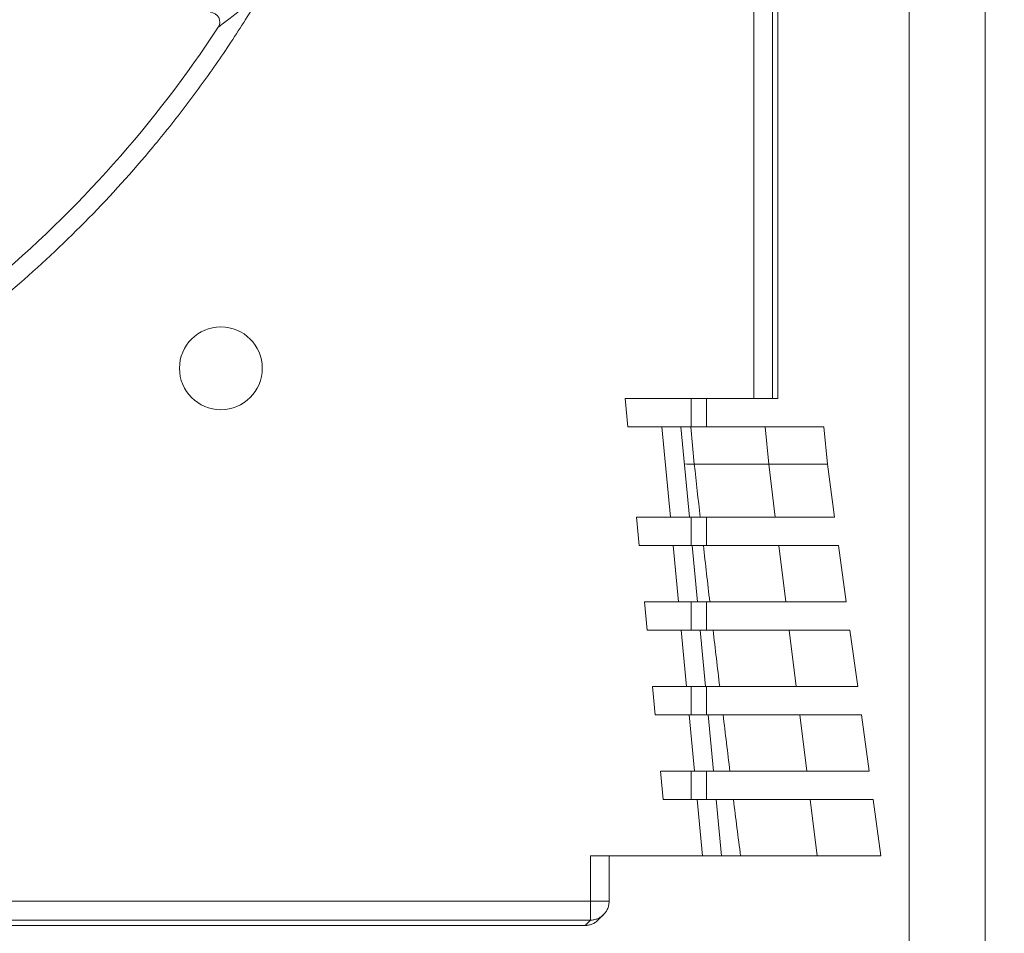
# Model space of a CAD drawing. Header units: millimetres. Extents: x 30 to 1432, y 107 to 988.
# Tile 22 of 34: x 1263 to 1316, y 469 to 518. Entities that reach past the tile are written whole.
import ezdxf

# ---------------------------------------------------------------- set-up
doc = ezdxf.new("R2010")
doc.units = ezdxf.units.MM
doc.header["$LTSCALE"] = 5
doc.layers.add('AA', color=7, linetype='Continuous')
doc.styles.add('SLDTEXTSTYLE1', font='TXT', dxfattribs={"width": 0.75})
doc.dimstyles.new('SLDDIMSTYLE3', dxfattribs={"dimtxt": 17.5, "dimasz": 16.51, "dimexe": 0, "dimexo": 0.0625, "dimgap": 4.375, "dimtad": 1, "dimdec": 1, "dimrnd": 1e-09, "dimzin": 12, "dimdsep": 46, "dimtxsty": 'SLDTEXTSTYLE1', "dimsah": 1, "dimcen": 0.09, "dimadec": 0, "dimazin": 3, "dimtfac": 1, "dimtdec": 1, "dimtofl": 0, "dimtmove": 0, "dimatfit": 3, "dimfxl": 1, "dimfrac": 2, "dimtolj": 1, "dimtzin": 12, "dimarcsym": 0})

# ---------------------------------------------------------------- blocks, each defined once
blk = doc.blocks.new('*D9')
at = {"layer": 'AA', "color": 7}
for p, q in [((1226.503, 551.694), (1432.003, 551.694)), ((1427.003, 551.694), (1427.003, 396.194)), ((1381.119, 396.194), (1432.003, 396.194))]:
    blk.add_line(p, q, dxfattribs=at)
for points in [[(1427.003, 551.694), (1424.463, 535.184), (1429.543, 535.184)], [(1427.003, 396.194), (1429.543, 412.704), (1424.463, 412.704)]]:
    blk.add_solid(points, dxfattribs=at)
at = {"layer": 'AA', "color": 7, "insert": (1404.444, 431.672, 18.061), "char_height": 17.5, "attachment_point": 1, "rotation": 90, "style": 'SLDTEXTSTYLE1'}
blk.add_mtext('155.5', dxfattribs=at)

msp = doc.modelspace()

# ---------------------------------------------------------------- linework, layer by layer
at = {"color": 7, "linetype": 'Continuous', "lineweight": 15}
for p, q in [((1310.483, 760.694), (1310.483, 467.694)), ((1314.522, 467.694), (1314.522, 760.694)), ((1302.219, 730.694), (1302.219, 497.694)), ((1303.219, 497.694), (1303.219, 730.694)), ((1303.503, 497.694), (1303.503, 519.194)), ((1302.219, 497.694), (1295.39, 497.694)), ((1303.219, 497.694), (1302.219, 497.694)), ((1303.503, 497.694), (1303.219, 497.694)), ((1295.532, 496.194), (1297.34, 496.194)), ((1297.34, 496.194), (1297.795, 491.387)), ((1298.871, 496.194), (1298.345, 496.194)), ((1298.799, 491.387), (1298.345, 496.194)), ((1302.827, 496.194), (1298.871, 496.194)), ((1298.871, 496.194), (1299.061, 494.194)), ((1305.947, 496.194), (1302.827, 496.194)), ((1303.016, 494.194), (1299.061, 494.194)), ((1303.016, 494.194), (1303.364, 491.387)), ((1306.136, 494.194), (1303.016, 494.194)), ((1297.795, 491.387), (1295.987, 491.387)), ((1299.374, 491.387), (1303.364, 491.387)), ((1303.364, 491.387), (1306.518, 491.387)), ((1296.129, 489.887), (1297.937, 489.887)), ((1298.941, 489.887), (1297.937, 489.887)), ((1299.225, 486.887), (1298.941, 489.887)), ((1303.549, 489.887), (1299.543, 489.887)), ((1306.723, 489.887), (1303.549, 489.887)), ((1303.549, 489.887), (1303.921, 486.887)), ((1298.221, 486.887), (1296.413, 486.887)), ((1298.221, 486.887), (1299.225, 486.887)), ((1299.886, 486.887), (1303.921, 486.887)), ((1303.921, 486.887), (1307.132, 486.887)), ((1296.555, 485.387), (1298.363, 485.387)), ((1298.363, 485.387), (1298.647, 482.387)), ((1299.367, 485.387), (1298.363, 485.387)), ((1299.651, 482.387), (1299.367, 485.387)), ((1304.106, 485.387), (1300.06, 485.387)), ((1307.336, 485.387), (1304.106, 485.387)), ((1304.106, 485.387), (1304.478, 482.387)), ((1298.647, 482.387), (1296.839, 482.387)), ((1298.647, 482.387), (1299.651, 482.387)), ((1300.413, 482.387), (1304.478, 482.387)), ((1304.478, 482.387), (1307.745, 482.387)), ((1296.98, 480.887), (1298.789, 480.887)), ((1298.789, 480.887), (1299.072, 477.887)), ((1299.793, 480.887), (1298.789, 480.887)), ((1300.077, 477.887), (1299.793, 480.887)), ((1304.664, 480.887), (1300.592, 480.887)), ((1304.664, 480.887), (1305.035, 477.887)), ((1299.072, 477.887), (1297.264, 477.887)), ((1299.072, 477.887), (1300.077, 477.887)), ((1300.957, 477.887), (1305.035, 477.887)), ((1305.035, 477.887), (1308.359, 477.887)), ((1297.406, 476.387), (1299.214, 476.387)), ((1299.214, 476.387), (1299.498, 473.387)), ((1300.219, 476.387), (1299.214, 476.387)), ((1300.503, 473.387), (1300.219, 476.387)), ((1305.221, 476.387), (1301.143, 476.387)), ((1308.563, 476.387), (1305.221, 476.387)), ((1305.592, 473.387), (1305.221, 476.387)), ((1293.538, 473.387), (1293.538, 470.977)), ((1299.498, 473.387), (1293.538, 473.387)), ((1300.503, 473.387), (1299.498, 473.387)), ((1305.592, 473.387), (1301.522, 473.387)), ((1308.972, 473.387), (1305.592, 473.387)), ((1293.538, 470.977), (1293.538, 469.977)), ((1294.538, 470.977), (1293.538, 470.977)), ((1024.468, 469.977), (1293.538, 469.977)), ((1293.254, 469.694), (1293.538, 469.977)), ((1293.961, 469.986), (1294.245, 470.27)), ((1024.752, 469.694), (1293.254, 469.694))]:
    msp.add_line(p, q, dxfattribs=at)
at = {"color": 144, "linetype": 'Continuous', "lineweight": 0}
for p, q in [((1295.39, 497.694), (1295.532, 496.194)), ((1299.703, 496.194), (1299.703, 497.694)), ((1298.345, 496.194), (1297.34, 496.194)), ((1302.827, 496.194), (1303.016, 494.194)), ((1305.947, 496.194), (1306.136, 494.194)), ((1306.518, 491.387), (1306.136, 494.194)), ((1295.987, 491.387), (1296.129, 489.887)), ((1297.795, 491.387), (1298.799, 491.387)), ((1299.703, 489.887), (1299.703, 491.387)), ((1297.937, 489.887), (1298.221, 486.887)), ((1307.132, 486.887), (1306.723, 489.887)), ((1296.413, 486.887), (1296.555, 485.387)), ((1299.703, 485.387), (1299.703, 486.887)), ((1307.745, 482.387), (1307.336, 485.387)), ((1296.839, 482.387), (1296.98, 480.887)), ((1299.703, 480.887), (1299.703, 482.387)), ((1307.95, 480.887), (1304.664, 480.887)), ((1308.359, 477.887), (1307.95, 480.887)), ((1297.264, 477.887), (1297.406, 476.387)), ((1299.703, 476.387), (1299.703, 477.887)), ((1308.972, 473.387), (1308.563, 476.387)), ((1294.538, 470.977), (1294.538, 473.387)), ((1293.538, 470.977), (1024.468, 470.977))]:
    msp.add_line(p, q, dxfattribs=at)
at = {"color": 8, "linetype": 'Continuous', "lineweight": 15}
for p, q in [((1298.903, 497.694), (1298.903, 496.194)), ((1298.903, 491.387), (1298.903, 489.887)), ((1298.903, 486.887), (1298.903, 485.387)), ((1298.903, 482.387), (1298.903, 480.887)), ((1298.903, 477.887), (1298.903, 476.387))]:
    msp.add_line(p, q, dxfattribs=at)
at = {"color": 7, "linetype": 'Continuous', "lineweight": 15}
msp.add_circle((1273.903, 499.294), 2.2, dxfattribs=at)
at = {"color": 144, "linetype": 'Continuous', "lineweight": 0}
msp.add_arc((1273.349, 517.694), 0.5, 326.7436, 90, dxfattribs=at)
at = {"color": 7, "linetype": 'Continuous', "lineweight": 15}
msp.add_arc((1221.503, 551.694), 62.5, 293.16805, 326.74357, dxfattribs=at)
for points, knots in [([(1246.201, 493.194), (1246.457, 493.303), (1246.968, 493.521), (1247.73, 493.861), (1248.487, 494.21), (1249.239, 494.569), (1249.986, 494.938), (1250.728, 495.316), (1251.464, 495.704), (1252.196, 496.102), (1252.923, 496.51), (1253.644, 496.927), (1254.361, 497.354), (1256.273, 498.527), (1259.299, 500.583), (1263.25, 503.757), (1266.937, 507.235), (1269.522, 510.097), (1271.19, 512.144), (1272.067, 513.272), (1272.918, 514.419), (1273.743, 515.584), (1274.541, 516.768), (1275.315, 517.97), (1275.809, 518.786), (1276.055, 519.194)], [0, 0, 0, 0, 0.020738, 0.041458, 0.062164, 0.082859, 0.103546, 0.12423, 0.144913, 0.1656, 0.186294, 0.206998, 0.227717, 0.248453, 0.374221, 0.500002, 0.625769, 0.75155, 0.787083, 0.822573, 0.858037, 0.893494, 0.928961, 0.964457, 1, 1, 1, 1]), ([(1276.055, 519.194), (1275.83, 519.014), (1275.605, 518.837), (1275.156, 518.486), (1274.932, 518.312), (1274.61, 518.063), (1274.504, 517.981), (1274.298, 517.824), (1274.199, 517.748), (1274.016, 517.609), (1273.934, 517.546), (1273.807, 517.45), (1273.767, 517.419), (1273.767, 517.419)], [0, 0, 0, 0, 0.25, 0.25, 0.5, 0.5, 0.625, 0.625, 0.75, 0.75, 0.875, 0.875, 1, 1, 1, 1]), ([(1300.06, 485.387), (1299.83, 485.387), (1299.657, 485.387), (1299.425, 485.387), (1299.367, 485.387), (1299.367, 485.387)], [0, 0, 0, 0, 0.5, 0.5, 1, 1, 1, 1]), ([(1299.651, 482.387), (1299.651, 482.387), (1299.715, 482.387), (1299.97, 482.387), (1300.16, 482.387), (1300.413, 482.387)], [0, 0, 0, 0, 0.5, 0.5, 1, 1, 1, 1]), ([(1300.592, 480.887), (1300.327, 480.887), (1300.127, 480.887), (1299.86, 480.887), (1299.793, 480.887), (1299.793, 480.887)], [0, 0, 0, 0, 0.5, 0.5, 1, 1, 1, 1]), ([(1300.077, 477.887), (1300.077, 477.887), (1300.151, 477.887), (1300.445, 477.887), (1300.665, 477.887), (1300.957, 477.887)], [0, 0, 0, 0, 0.5, 0.5, 1, 1, 1, 1]), ([(1301.143, 476.387), (1300.836, 476.387), (1300.605, 476.387), (1300.296, 476.387), (1300.219, 476.387), (1300.219, 476.387)], [0, 0, 0, 0, 0.5, 0.5, 1, 1, 1, 1]), ([(1301.522, 473.387), (1301.184, 473.387), (1300.929, 473.387), (1300.588, 473.387), (1300.503, 473.387), (1300.503, 473.387)], [0, 0, 0, 0, 0.5, 0.5, 1, 1, 1, 1]), ([(1293.538, 469.977), (1293.546, 469.977), (1293.562, 469.978), (1293.594, 469.979), (1293.65, 469.983), (1293.764, 469.999), (1293.912, 470.044), (1294.087, 470.134), (1294.19, 470.216), (1294.267, 470.293), (1294.311, 470.341), (1294.368, 470.418), (1294.42, 470.503), (1294.471, 470.611), (1294.524, 470.769), (1294.532, 470.9), (1294.538, 470.977)], [0, 0, 0, 0, 0.01528, 0.030629, 0.061514, 0.123905, 0.250067, 0.35395, 0.49946, 0.499937, 0.561431, 0.623821, 0.683353, 0.750139, 0.852556, 1, 1, 1, 1]), ([(1293.254, 469.694), (1293.285, 469.695), (1293.348, 469.696), (1293.442, 469.71), (1293.533, 469.732), (1293.657, 469.775), (1293.808, 469.85), (1293.91, 469.941), (1293.961, 469.987)], [0, 0, 0, 0, 0.120725, 0.240299, 0.359792, 0.480275, 0.739793, 1, 1, 1, 1])]:
    msp.add_open_spline(points, degree=3, knots=knots, dxfattribs=at)
for points in [[(1298.529, 494.246), (1298.532, 494.211), (1298.712, 494.193), (1299.061, 494.194)], [(1299.061, 494.194), (1299.164, 493.258), (1299.269, 492.323), (1299.374, 491.387)], [(1298.799, 491.387), (1298.799, 491.387), (1298.992, 491.387), (1299.374, 491.387)], [(1299.543, 489.887), (1299.143, 489.887), (1298.941, 489.887), (1298.941, 489.887)], [(1299.225, 486.887), (1299.225, 486.887), (1299.447, 486.887), (1299.886, 486.887)], [(1300.06, 485.387), (1300.177, 484.388), (1300.294, 483.388), (1300.413, 482.387)]]:
    msp.add_open_spline(points, degree=3, dxfattribs=at)
at = {"color": 144, "linetype": 'Continuous', "lineweight": 0}
for points in [[(1299.543, 489.887), (1299.657, 488.888), (1299.771, 487.888), (1299.886, 486.887)], [(1300.592, 480.887), (1300.712, 479.888), (1300.834, 478.888), (1300.957, 477.887)], [(1301.143, 476.387), (1301.267, 475.388), (1301.393, 474.388), (1301.522, 473.387)]]:
    msp.add_open_spline(points, degree=3, dxfattribs=at)

# ---------------------------------------------------------------- dimensions: what is measured, and where the dimension line sits
at = {"layer": 'AA', "color": 7}
dim = msp.add_linear_dim(base=(1427.003, 396.194), p1=(1221.503, 551.694), p2=(1376.119, 396.194), angle=90, dimstyle='SLDDIMSTYLE3', dxfattribs=at)
dim.commit()
dim.dimension.update_dxf_attribs({"geometry": '*D9', "text_midpoint": (1427.003, 467.875), "dimtype": 160})

doc.saveas('drawing.dxf')
